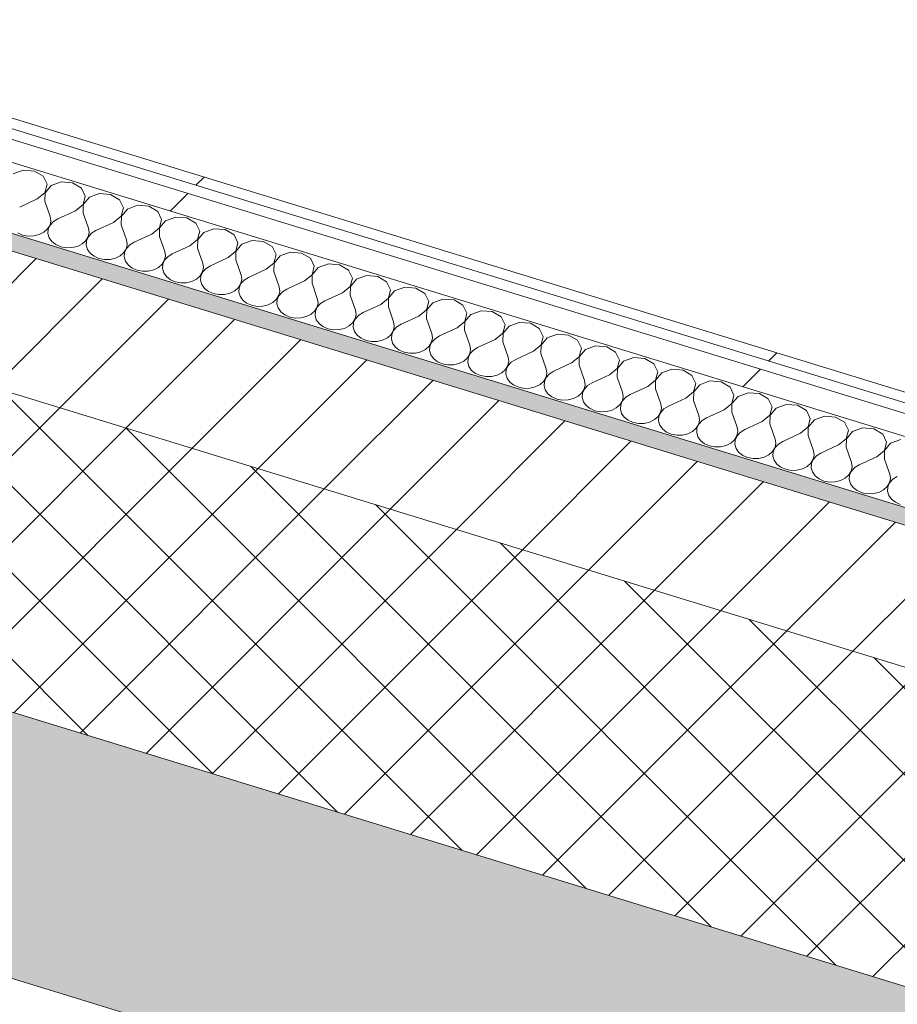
# Model space of a CAD drawing. Header units: millimetres. Extents: x -2220 to 52371, y -4077 to 6953.
# Tile 39 of 228: x 4169 to 4600, y -2213 to -1730. Entities that reach past the tile are written whole.
import ezdxf

# ---------------------------------------------------------------- set-up
doc = ezdxf.new("R2010")
doc.units = ezdxf.units.MM
doc.header["$MEASUREMENT"] = 0
doc.linetypes.add('Wipeout_Contour', pattern=[1000, 0, -1000])
doc.layers.add('12_FAÇ_Façana', color=7, linetype='Continuous')
doc.layers.add('Nuevo_08_E_Envans secs', color=7, linetype='Continuous')
for name, color, linetype, lineweight, true_color in [('12_FAÇ_Façana_Pluma_Nº__102', 7, 'Continuous', 5, 0xcccccc), ('12_FAÇ_Façana_Pluma_Nº__174', 7, 'Continuous', 13, 0xe4ad2c), ('12_FAÇ_Façana_Pluma_Nº__176', 7, 'Continuous', 15, 0x93a0c6), ('Nuevo_08_E_Envans secs_Pluma_Nº__102', 7, 'Continuous', 5, 0xcccccc), ('Nuevo_08_E_Envans secs_Pluma_Nº__171', 171, 'Continuous', 13, 0xaaaaff), ('Nuevo_08_E_Envans secs_Pluma_Nº__177', 7, 'Continuous', 15, 0xf7e046)]:
    doc.layers.add(name, color=color, linetype=linetype, lineweight=lineweight, true_color=true_color)
for name, color, linetype, lineweight in [('12_FAÇ_Façana_Pluma_Nº__2', 8, 'Continuous', 5), ('12_FAÇ_Façana_Pluma_Nº__7', 7, 'Continuous', 5), ('Nuevo_08_E_Envans secs_Pluma_Nº__1', 7, 'Continuous', 5)]:
    doc.layers.add(name, color=color, linetype=linetype, lineweight=lineweight)
pattern_1 = [(45, (0, 0), (-183.848, 183.848), [195, -65]), (45, (7e-14, 183.85), (-183.848, 183.848), [195, -65])]

# ---------------------------------------------------------------- blocks, each defined once
blk = doc.blocks.new('Elem Sección_14_1')
at = {"layer": '12_FAÇ_Façana_Pluma_Nº__102', "linetype": 'Continuous', "lineweight": 0, "true_color": 0xe5e5e5}
blk.add_hatch(color=254, dxfattribs=at).paths.add_polyline_path([(778.79, -1161.36), (9655.75, -3885.6), (9715.31, -3773.22), (6546.37, -2800.71), (6538.43, -2815.7), (6095.56, -2679.79), (6103.5, -2664.8), (838.34, -1048.99)])
at = {"layer": '12_FAÇ_Façana_Pluma_Nº__174', "linetype": 'Continuous', "lineweight": 13, "true_color": 0xe4ad2c}
h = blk.add_hatch(dxfattribs=at)
h.set_pattern_fill('SATE_Aislamiento_0001', color=42, style=0, pattern_type=2)
h.set_pattern_definition([(45, (0, 0), (-21.2132, 21.2132), []), (135, (0, 0), (21.2132, 21.2132), [])])
h.paths.add_polyline_path([(6103.5, -2664.8), (6174.97, -2529.96), (6135.6, -2517.87), (949.17, -926.22), (909.8, -914.14), (838.34, -1048.99)])
at = {"layer": '12_FAÇ_Façana_Pluma_Nº__176', "linetype": 'Continuous', "lineweight": 0, "true_color": 0x495063}
blk.add_hatch(color=251, dxfattribs=at).paths.add_polyline_path([(6167.36, -2457.94), (6171.33, -2450.45), (984.9, -858.8), (980.93, -866.29)])
at = {"layer": '12_FAÇ_Façana_Pluma_Nº__2', "linetype": 'Continuous', "lineweight": 5}
h = blk.add_hatch(dxfattribs=at)
h.set_pattern_fill('Ceramic_0001', color=8, style=0, pattern_type=2)
h.set_pattern_definition([(45, (0, 0), (-21.2132, 21.2132), [])])
h.paths.add_polyline_path([(980.93, -866.29), (949.17, -926.22), (6135.6, -2517.87), (6167.36, -2457.94)])
at = {"layer": '12_FAÇ_Façana_Pluma_Nº__7', "color": 7, "linetype": 'Continuous', "lineweight": 5}
for p, q in [((980.93, -866.29), (6167.36, -2457.94)), ((838.34, -1048.99), (6103.5, -2664.8)), ((813.23, -1171.93), (9655.75, -3885.6))]:
    blk.add_line(p, q, dxfattribs=at)
at = {"layer": '12_FAÇ_Façana_Pluma_Nº__7', "color": 7, "linetype": 'Continuous', "lineweight": 5, "flags": 128}
blk.add_lwpolyline([(909.8, -914.14), (949.17, -926.22), (6135.6, -2517.87), (6174.97, -2529.96)], dxfattribs=at)
blk = doc.blocks.new('*X142')
at = {"layer": 'Nuevo_08_E_Envans secs_Pluma_Nº__102', "color": 254, "linetype": 'Continuous', "lineweight": 5, "true_color": 0xcccccc}
for p, q in [((4170.9, -1803.77), (4165.92, -1805.59)), ((4176.39, -1804.22), (4170.9, -1803.77)), ((4180.76, -1806.79), (4176.39, -1804.22)), ((4182.69, -1810.73), (4180.76, -1806.79)), ((4181.61, -1814.86), (4182.69, -1810.73)), ((4184.67, -1811.34), (4181.68, -1814.88)), ((4189.65, -1809.52), (4184.67, -1811.34)), ((4195.14, -1809.97), (4189.65, -1809.52)), ((4199.5, -1812.55), (4195.14, -1809.97)), ((4201.43, -1816.49), (4199.5, -1812.55)), ((4177.84, -1817.93), (4169.19, -1821.92)), ((4177.84, -1817.93), (4181.61, -1814.86)), ((4181.68, -1814.88), (4181.59, -1819.08)), ((4200.35, -1820.61), (4201.43, -1816.49)), ((4203.41, -1817.09), (4200.43, -1820.63)), ((4208.39, -1815.28), (4203.41, -1817.09)), ((4213.88, -1815.72), (4208.39, -1815.28)), ((4218.25, -1818.3), (4213.88, -1815.72)), ((4181.59, -1819.08), (4184.19, -1826.52)), ((4196.59, -1823.69), (4200.35, -1820.61)), ((4200.43, -1820.63), (4200.34, -1824.84)), ((4220.18, -1822.24), (4218.25, -1818.3)), ((4219.1, -1826.36), (4220.18, -1822.24)), ((4222.16, -1822.85), (4219.17, -1826.39)), ((4227.14, -1821.03), (4222.16, -1822.85)), ((4232.63, -1821.48), (4227.14, -1821.03)), ((4236.99, -1824.05), (4232.63, -1821.48)), ((4184.53, -1828.63), (4184.19, -1826.52)), ((4187.94, -1827.67), (4185.77, -1829.01)), ((4196.59, -1823.69), (4187.94, -1827.67)), ((4200.34, -1824.84), (4202.93, -1832.27)), ((4215.33, -1829.44), (4219.1, -1826.36)), ((4219.17, -1826.39), (4219.08, -1830.59)), ((4238.92, -1827.99), (4236.99, -1824.05)), ((4245.88, -1826.78), (4240.9, -1828.6)), ((4251.38, -1827.23), (4245.88, -1826.78)), ((4255.74, -1829.81), (4251.38, -1827.23)), ((4181.11, -1834.26), (4182.93, -1832.65)), ((4182.93, -1832.65), (4184.1, -1830.72)), ((4184.17, -1830.75), (4183.26, -1832.75)), ((4184.1, -1830.72), (4184.53, -1828.63)), ((4185.77, -1829.01), (4184.17, -1830.75)), ((4203.27, -1834.38), (4202.93, -1832.27)), ((4215.33, -1829.44), (4206.68, -1833.42)), ((4219.08, -1830.59), (4221.68, -1838.02)), ((4234.08, -1835.19), (4237.84, -1832.12)), ((4237.92, -1832.14), (4237.83, -1836.34)), ((4237.84, -1832.12), (4238.92, -1827.99)), ((4240.9, -1828.6), (4237.92, -1832.14)), ((4257.67, -1833.75), (4255.74, -1829.81)), ((4264.63, -1832.53), (4259.65, -1834.35)), ((4270.12, -1832.98), (4264.63, -1832.53)), ((4168.22, -1834.58), (4170.64, -1835.63)), ((4170.64, -1835.63), (4173.35, -1836.15)), ((4173.35, -1836.15), (4176.13, -1836.08)), ((4176.13, -1836.08), (4178.79, -1835.43)), ((4178.79, -1835.43), (4181.11, -1834.26)), ((4183.26, -1832.75), (4183.09, -1834.87)), ((4183.09, -1834.87), (4183.7, -1836.94)), ((4183.7, -1836.94), (4185.02, -1838.81)), ((4201.68, -1838.4), (4202.84, -1836.47)), ((4202.92, -1836.5), (4202, -1838.5)), ((4202.84, -1836.47), (4203.27, -1834.38)), ((4204.52, -1834.76), (4202.92, -1836.5)), ((4206.68, -1833.42), (4204.52, -1834.76)), ((4234.08, -1835.19), (4225.43, -1839.17)), ((4237.83, -1836.34), (4240.43, -1843.78)), ((4256.59, -1837.87), (4257.67, -1833.75)), ((4259.65, -1834.35), (4256.67, -1837.89)), ((4274.48, -1835.56), (4270.12, -1832.98)), ((4276.41, -1839.5), (4274.48, -1835.56)), ((4185.02, -1838.81), (4186.97, -1840.33)), ((4186.97, -1840.33), (4189.39, -1841.39)), ((4189.39, -1841.39), (4192.09, -1841.9)), ((4192.09, -1841.9), (4194.88, -1841.83)), ((4194.88, -1841.83), (4197.54, -1841.19)), ((4197.54, -1841.19), (4199.86, -1840.01)), ((4199.86, -1840.01), (4201.68, -1838.4)), ((4202, -1838.5), (4201.84, -1840.62)), ((4201.84, -1840.62), (4202.44, -1842.69)), ((4220.42, -1844.16), (4221.59, -1842.23)), ((4221.66, -1842.25), (4220.75, -1844.26)), ((4221.59, -1842.23), (4222.02, -1840.13)), ((4223.27, -1840.51), (4221.66, -1842.25)), ((4222.02, -1840.13), (4221.68, -1838.02)), ((4225.43, -1839.17), (4223.27, -1840.51)), ((4252.82, -1840.95), (4244.18, -1844.93)), ((4252.82, -1840.95), (4256.59, -1837.87)), ((4256.67, -1837.89), (4256.57, -1842.1)), ((4256.57, -1842.1), (4259.17, -1849.53)), ((4275.34, -1843.62), (4276.41, -1839.5)), ((4278.39, -1840.11), (4275.41, -1843.64)), ((4283.37, -1838.29), (4278.39, -1840.11)), ((4288.87, -1838.73), (4283.37, -1838.29)), ((4293.23, -1841.31), (4288.87, -1838.73)), ((4295.16, -1845.25), (4293.23, -1841.31)), ((4202.44, -1842.69), (4203.77, -1844.56)), ((4203.77, -1844.56), (4205.71, -1846.08)), ((4205.71, -1846.08), (4208.13, -1847.14)), ((4208.13, -1847.14), (4210.84, -1847.65)), ((4213.62, -1847.59), (4216.28, -1846.94)), ((4216.28, -1846.94), (4218.61, -1845.77)), ((4218.61, -1845.77), (4220.42, -1844.16)), ((4220.75, -1844.26), (4220.58, -1846.37)), ((4220.58, -1846.37), (4221.19, -1848.45)), ((4240.33, -1847.98), (4240.76, -1845.88)), ((4242.01, -1846.27), (4240.41, -1848)), ((4240.76, -1845.88), (4240.43, -1843.78)), ((4244.18, -1844.93), (4242.01, -1846.27)), ((4271.57, -1846.7), (4262.92, -1850.68)), ((4271.57, -1846.7), (4275.34, -1843.62)), ((4275.41, -1843.64), (4275.32, -1847.85)), ((4294.08, -1849.37), (4295.16, -1845.25)), ((4297.14, -1845.86), (4294.16, -1849.4)), ((4302.12, -1844.04), (4297.14, -1845.86)), ((4307.61, -1844.49), (4302.12, -1844.04)), ((4311.98, -1847.06), (4307.61, -1844.49)), ((4313.91, -1851), (4311.98, -1847.06)), ((4210.84, -1847.65), (4213.62, -1847.59)), ((4221.19, -1848.45), (4222.51, -1850.31)), ((4222.51, -1850.31), (4224.46, -1851.83)), ((4224.46, -1851.83), (4226.88, -1852.89)), ((4235.03, -1852.69), (4237.35, -1851.52)), ((4237.35, -1851.52), (4239.17, -1849.91)), ((4239.17, -1849.91), (4240.33, -1847.98)), ((4239.49, -1850.01), (4239.33, -1852.13)), ((4240.41, -1848), (4239.49, -1850.01)), ((4259.08, -1853.73), (4259.51, -1851.64)), ((4260.76, -1852.02), (4259.15, -1853.76)), ((4259.51, -1851.64), (4259.17, -1849.53)), ((4262.92, -1850.68), (4260.76, -1852.02)), ((4275.32, -1847.85), (4277.92, -1855.28)), ((4290.31, -1852.45), (4294.08, -1849.37)), ((4294.16, -1849.4), (4294.06, -1853.6)), ((4312.83, -1855.13), (4313.91, -1851)), ((4315.88, -1851.61), (4312.9, -1855.15)), ((4320.87, -1849.79), (4315.88, -1851.61)), ((4326.36, -1850.24), (4320.87, -1849.79)), ((4330.72, -1852.82), (4326.36, -1850.24)), ((4226.88, -1852.89), (4229.58, -1853.41)), ((4229.58, -1853.41), (4232.37, -1853.34)), ((4232.37, -1853.34), (4235.03, -1852.69)), ((4239.33, -1852.13), (4239.94, -1854.2)), ((4239.94, -1854.2), (4241.26, -1856.07)), ((4241.26, -1856.07), (4243.21, -1857.59)), ((4256.1, -1857.27), (4257.91, -1855.66)), ((4257.91, -1855.66), (4259.08, -1853.73)), ((4258.24, -1855.76), (4258.08, -1857.88)), ((4259.15, -1853.76), (4258.24, -1855.76)), ((4278.26, -1857.39), (4277.92, -1855.28)), ((4281.67, -1856.43), (4279.5, -1857.77)), ((4290.31, -1852.45), (4281.67, -1856.43)), ((4294.06, -1853.6), (4296.66, -1861.03)), ((4309.06, -1858.2), (4312.83, -1855.13)), ((4312.9, -1855.15), (4312.81, -1859.35)), ((4332.65, -1856.76), (4330.72, -1852.82)), ((4331.57, -1860.88), (4332.65, -1856.76)), ((4339.61, -1855.55), (4334.63, -1857.36)), ((4345.1, -1855.99), (4339.61, -1855.55)), ((4349.47, -1858.57), (4345.1, -1855.99)), ((4243.21, -1857.59), (4245.62, -1858.64)), ((4245.62, -1858.64), (4248.33, -1859.16)), ((4248.33, -1859.16), (4251.12, -1859.09)), ((4251.12, -1859.09), (4253.77, -1858.45)), ((4253.77, -1858.45), (4256.1, -1857.27)), ((4258.08, -1857.88), (4258.68, -1859.95)), ((4258.68, -1859.95), (4260.01, -1861.82)), ((4274.84, -1863.03), (4276.66, -1861.41)), ((4276.66, -1861.41), (4277.82, -1859.49)), ((4276.98, -1861.51), (4276.82, -1863.63)), ((4277.9, -1859.51), (4276.98, -1861.51)), ((4277.82, -1859.49), (4278.26, -1857.39)), ((4279.5, -1857.77), (4277.9, -1859.51)), ((4297, -1863.14), (4296.66, -1861.03)), ((4309.06, -1858.2), (4300.41, -1862.19)), ((4312.81, -1859.35), (4315.41, -1866.79)), ((4327.81, -1863.96), (4331.57, -1860.88)), ((4331.65, -1860.9), (4331.56, -1865.11)), ((4334.63, -1857.36), (4331.65, -1860.9)), ((4351.4, -1862.51), (4349.47, -1858.57)), ((4358.36, -1861.3), (4353.38, -1863.12)), ((4363.85, -1861.75), (4358.36, -1861.3)), ((4260.01, -1861.82), (4261.95, -1863.34)), ((4261.95, -1863.34), (4264.37, -1864.4)), ((4264.37, -1864.4), (4267.07, -1864.91)), ((4267.07, -1864.91), (4269.86, -1864.84)), ((4269.86, -1864.84), (4272.52, -1864.2)), ((4272.52, -1864.2), (4274.84, -1863.03)), ((4276.82, -1863.63), (4277.43, -1865.7)), ((4277.43, -1865.7), (4278.75, -1867.57)), ((4295.4, -1867.17), (4296.57, -1865.24)), ((4296.65, -1865.26), (4295.73, -1867.27)), ((4296.57, -1865.24), (4297, -1863.14)), ((4298.25, -1863.52), (4296.65, -1865.26)), ((4300.41, -1862.19), (4298.25, -1863.52)), ((4327.81, -1863.96), (4319.16, -1867.94)), ((4331.56, -1865.11), (4334.15, -1872.54)), ((4350.32, -1866.63), (4351.4, -1862.51)), ((4353.38, -1863.12), (4350.39, -1866.66)), ((4368.21, -1864.32), (4363.85, -1861.75)), ((4370.14, -1868.26), (4368.21, -1864.32)), ((4278.75, -1867.57), (4280.7, -1869.09)), ((4280.7, -1869.09), (4283.11, -1870.15)), ((4283.11, -1870.15), (4285.82, -1870.66)), ((4285.82, -1870.66), (4288.61, -1870.6)), ((4288.61, -1870.6), (4291.26, -1869.95)), ((4291.26, -1869.95), (4293.59, -1868.78)), ((4293.59, -1868.78), (4295.4, -1867.17)), ((4295.73, -1867.27), (4295.57, -1869.39)), ((4295.57, -1869.39), (4296.17, -1871.46)), ((4314.15, -1872.92), (4315.32, -1870.99)), ((4315.39, -1871.01), (4314.47, -1873.02)), ((4315.32, -1870.99), (4315.75, -1868.89)), ((4316.99, -1869.28), (4315.39, -1871.01)), ((4315.75, -1868.89), (4315.41, -1866.79)), ((4319.16, -1867.94), (4316.99, -1869.28)), ((4346.55, -1869.71), (4337.9, -1873.69)), ((4346.55, -1869.71), (4350.32, -1866.63)), ((4350.39, -1866.66), (4350.3, -1870.86)), ((4350.3, -1870.86), (4352.9, -1878.29)), ((4369.06, -1872.39), (4370.14, -1868.26)), ((4372.12, -1868.87), (4369.14, -1872.41)), ((4377.1, -1867.05), (4372.12, -1868.87)), ((4382.59, -1867.5), (4377.1, -1867.05)), ((4386.96, -1870.08), (4382.59, -1867.5)), ((4388.89, -1874.01), (4386.96, -1870.08)), ((4296.17, -1871.46), (4297.5, -1873.32)), ((4297.5, -1873.32), (4299.44, -1874.84)), ((4299.44, -1874.84), (4301.86, -1875.9)), ((4301.86, -1875.9), (4304.57, -1876.42)), ((4307.35, -1876.35), (4310.01, -1875.7)), ((4310.01, -1875.7), (4312.33, -1874.53)), ((4312.33, -1874.53), (4314.15, -1872.92)), ((4314.47, -1873.02), (4314.31, -1875.14)), ((4314.31, -1875.14), (4314.92, -1877.21)), ((4334.06, -1876.74), (4334.49, -1874.65)), ((4335.74, -1875.03), (4334.14, -1876.77)), ((4334.49, -1874.65), (4334.15, -1872.54)), ((4337.9, -1873.69), (4335.74, -1875.03)), ((4365.3, -1875.46), (4356.65, -1879.44)), ((4365.3, -1875.46), (4369.06, -1872.39)), ((4369.14, -1872.41), (4369.05, -1876.61)), ((4387.81, -1878.14), (4388.89, -1874.01)), ((4390.87, -1874.62), (4387.88, -1878.16)), ((4395.85, -1872.8), (4390.87, -1874.62)), ((4401.34, -1873.25), (4395.85, -1872.8)), ((4405.7, -1875.83), (4401.34, -1873.25)), ((4407.63, -1879.77), (4405.7, -1875.83)), ((4304.57, -1876.42), (4307.35, -1876.35)), ((4314.92, -1877.21), (4316.24, -1879.08)), ((4316.24, -1879.08), (4318.19, -1880.6)), ((4318.19, -1880.6), (4320.61, -1881.66)), ((4328.75, -1881.46), (4331.08, -1880.28)), ((4331.08, -1880.28), (4332.89, -1878.67)), ((4332.89, -1878.67), (4334.06, -1876.74)), ((4333.22, -1878.77), (4333.06, -1880.89)), ((4333.06, -1880.89), (4333.66, -1882.96)), ((4334.14, -1876.77), (4333.22, -1878.77)), ((4352.81, -1882.5), (4353.24, -1880.4)), ((4354.48, -1880.78), (4352.88, -1882.52)), ((4353.24, -1880.4), (4352.9, -1878.29)), ((4356.65, -1879.44), (4354.48, -1880.78)), ((4369.05, -1876.61), (4371.64, -1884.05)), ((4384.04, -1881.21), (4387.81, -1878.14)), ((4387.88, -1878.16), (4387.79, -1882.37)), ((4406.55, -1883.89), (4407.63, -1879.77)), ((4409.61, -1880.37), (4406.63, -1883.91)), ((4414.59, -1878.56), (4409.61, -1880.37)), ((4420.09, -1879), (4414.59, -1878.56)), ((4424.45, -1881.58), (4420.09, -1879)), ((4320.61, -1881.66), (4323.31, -1882.17)), ((4323.31, -1882.17), (4326.1, -1882.1)), ((4326.1, -1882.1), (4328.75, -1881.46)), ((4333.66, -1882.96), (4334.99, -1884.83)), ((4334.99, -1884.83), (4336.93, -1886.35)), ((4349.82, -1886.04), (4351.64, -1884.42)), ((4351.64, -1884.42), (4352.81, -1882.5)), ((4351.97, -1884.53), (4351.8, -1886.64)), ((4352.88, -1882.52), (4351.97, -1884.53)), ((4371.98, -1886.15), (4371.64, -1884.05)), ((4375.39, -1885.2), (4373.23, -1886.54)), ((4384.04, -1881.21), (4375.39, -1885.2)), ((4387.79, -1882.37), (4390.39, -1889.8)), ((4402.79, -1886.97), (4406.55, -1883.89)), ((4406.63, -1883.91), (4406.54, -1888.12)), ((4426.38, -1885.52), (4424.45, -1881.58)), ((4425.3, -1889.64), (4426.38, -1885.52)), ((4433.34, -1884.31), (4428.36, -1886.13)), ((4438.83, -1884.76), (4433.34, -1884.31)), ((4443.19, -1887.33), (4438.83, -1884.76)), ((4336.93, -1886.35), (4339.35, -1887.41)), ((4339.35, -1887.41), (4342.06, -1887.92)), ((4342.06, -1887.92), (4344.84, -1887.85)), ((4344.84, -1887.85), (4347.5, -1887.21)), ((4347.5, -1887.21), (4349.82, -1886.04)), ((4351.8, -1886.64), (4352.41, -1888.72)), ((4352.41, -1888.72), (4353.73, -1890.58)), ((4353.73, -1890.58), (4355.68, -1892.1)), ((4368.57, -1891.79), (4370.39, -1890.18)), ((4370.39, -1890.18), (4371.55, -1888.25)), ((4370.71, -1890.28), (4370.55, -1892.4)), ((4371.63, -1888.27), (4370.71, -1890.28)), ((4371.55, -1888.25), (4371.98, -1886.15)), ((4373.23, -1886.54), (4371.63, -1888.27)), ((4390.73, -1891.91), (4390.39, -1889.8)), ((4402.79, -1886.97), (4394.14, -1890.95)), ((4406.54, -1888.12), (4409.14, -1895.55)), ((4421.53, -1892.72), (4425.3, -1889.64)), ((4425.38, -1889.67), (4425.28, -1893.87)), ((4428.36, -1886.13), (4425.38, -1889.67)), ((4445.12, -1891.27), (4443.19, -1887.33)), ((4452.08, -1890.06), (4447.1, -1891.88)), ((4457.58, -1890.51), (4452.08, -1890.06)), ((4461.94, -1893.09), (4457.58, -1890.51)), ((4355.68, -1892.1), (4358.1, -1893.16)), ((4358.1, -1893.16), (4360.8, -1893.68)), ((4360.8, -1893.68), (4363.59, -1893.61)), ((4363.59, -1893.61), (4366.25, -1892.96)), ((4366.25, -1892.96), (4368.57, -1891.79)), ((4370.55, -1892.4), (4371.15, -1894.47)), ((4371.15, -1894.47), (4372.48, -1896.34)), ((4389.13, -1895.93), (4390.3, -1894)), ((4390.37, -1894.03), (4389.46, -1896.03)), ((4390.3, -1894), (4390.73, -1891.91)), ((4391.98, -1892.29), (4390.37, -1894.03)), ((4394.14, -1890.95), (4391.98, -1892.29)), ((4409.47, -1897.66), (4409.14, -1895.55)), ((4421.53, -1892.72), (4412.89, -1896.7)), ((4425.28, -1893.87), (4427.88, -1901.3)), ((4440.28, -1898.47), (4444.05, -1895.4)), ((4444.12, -1895.42), (4444.03, -1899.62)), ((4444.05, -1895.4), (4445.12, -1891.27)), ((4447.1, -1891.88), (4444.12, -1895.42)), ((4463.87, -1897.03), (4461.94, -1893.09)), ((4372.48, -1896.34), (4374.42, -1897.86)), ((4374.42, -1897.86), (4376.84, -1898.91)), ((4376.84, -1898.91), (4379.55, -1899.43)), ((4379.55, -1899.43), (4382.33, -1899.36)), ((4382.33, -1899.36), (4384.99, -1898.72)), ((4384.99, -1898.72), (4387.32, -1897.54)), ((4387.32, -1897.54), (4389.13, -1895.93)), ((4389.46, -1896.03), (4389.29, -1898.15)), ((4389.29, -1898.15), (4389.9, -1900.22)), ((4389.9, -1900.22), (4391.23, -1902.09)), ((4407.88, -1901.68), (4409.04, -1899.76)), ((4409.12, -1899.78), (4408.2, -1901.78)), ((4409.04, -1899.76), (4409.47, -1897.66)), ((4410.72, -1898.04), (4409.12, -1899.78)), ((4412.89, -1896.7), (4410.72, -1898.04)), ((4440.28, -1898.47), (4431.63, -1902.46)), ((4444.03, -1899.62), (4446.63, -1907.06)), ((4462.79, -1901.15), (4463.87, -1897.03)), ((4465.85, -1897.63), (4462.87, -1901.17)), ((4470.83, -1895.82), (4465.85, -1897.63)), ((4476.32, -1896.26), (4470.83, -1895.82)), ((4480.69, -1898.84), (4476.32, -1896.26)), ((4482.62, -1902.78), (4480.69, -1898.84)), ((4391.23, -1902.09), (4393.17, -1903.61)), ((4393.17, -1903.61), (4395.59, -1904.67)), ((4395.59, -1904.67), (4398.29, -1905.18)), ((4398.29, -1905.18), (4401.08, -1905.11)), ((4401.08, -1905.11), (4403.74, -1904.47)), ((4403.74, -1904.47), (4406.06, -1903.29)), ((4406.06, -1903.29), (4407.88, -1901.68)), ((4408.2, -1901.78), (4408.04, -1903.9)), ((4408.04, -1903.9), (4408.65, -1905.97)), ((4427.79, -1905.51), (4428.22, -1903.41)), ((4429.47, -1903.79), (4427.86, -1905.53)), ((4428.22, -1903.41), (4427.88, -1901.3)), ((4431.63, -1902.46), (4429.47, -1903.79)), ((4459.02, -1904.23), (4450.38, -1908.21)), ((4459.02, -1904.23), (4462.79, -1901.15)), ((4462.87, -1901.17), (4462.77, -1905.38)), ((4481.54, -1906.9), (4482.62, -1902.78)), ((4484.59, -1903.39), (4481.61, -1906.93)), ((4489.58, -1901.57), (4484.59, -1903.39)), ((4495.07, -1902.01), (4489.58, -1901.57)), ((4499.43, -1904.59), (4495.07, -1902.01)), ((4501.36, -1908.53), (4499.43, -1904.59)), ((4408.65, -1905.97), (4409.97, -1907.84)), ((4409.97, -1907.84), (4411.92, -1909.36)), ((4411.92, -1909.36), (4414.33, -1910.42)), ((4422.48, -1910.22), (4424.81, -1909.05)), ((4424.81, -1909.05), (4426.62, -1907.44)), ((4426.62, -1907.44), (4427.79, -1905.51)), ((4426.95, -1907.54), (4426.79, -1909.66)), ((4426.79, -1909.66), (4427.39, -1911.73)), ((4427.86, -1905.53), (4426.95, -1907.54)), ((4446.53, -1911.26), (4446.97, -1909.16)), ((4448.21, -1909.55), (4446.61, -1911.28)), ((4446.97, -1909.16), (4446.63, -1907.06)), ((4450.38, -1908.21), (4448.21, -1909.55)), ((4462.77, -1905.38), (4465.37, -1912.81)), ((4477.77, -1909.98), (4469.12, -1913.96)), ((4477.77, -1909.98), (4481.54, -1906.9)), ((4481.61, -1906.93), (4481.52, -1911.13)), ((4500.28, -1912.65), (4501.36, -1908.53)), ((4503.34, -1909.14), (4500.36, -1912.68)), ((4508.32, -1907.32), (4503.34, -1909.14)), ((4513.81, -1907.77), (4508.32, -1907.32)), ((4518.18, -1910.35), (4513.81, -1907.77)), ((4414.33, -1910.42), (4417.04, -1910.93)), ((4417.04, -1910.93), (4419.83, -1910.87)), ((4419.83, -1910.87), (4422.48, -1910.22)), ((4427.39, -1911.73), (4428.72, -1913.59)), ((4428.72, -1913.59), (4430.66, -1915.11)), ((4441.23, -1915.97), (4443.55, -1914.8)), ((4443.55, -1914.8), (4445.37, -1913.19)), ((4445.37, -1913.19), (4446.53, -1911.26)), ((4445.69, -1913.29), (4445.53, -1915.41)), ((4446.61, -1911.28), (4445.69, -1913.29)), ((4465.28, -1917.01), (4465.71, -1914.92)), ((4465.71, -1914.92), (4465.37, -1912.81)), ((4469.12, -1913.96), (4466.96, -1915.3)), ((4481.52, -1911.13), (4484.12, -1918.56)), ((4496.52, -1915.73), (4500.28, -1912.65)), ((4500.36, -1912.68), (4500.27, -1916.88)), ((4520.11, -1914.28), (4518.18, -1910.35)), ((4519.03, -1918.41), (4520.11, -1914.28)), ((4522.09, -1914.89), (4519.1, -1918.43)), ((4527.07, -1913.07), (4522.09, -1914.89)), ((4532.56, -1913.52), (4527.07, -1913.07)), ((4536.92, -1916.1), (4532.56, -1913.52)), ((4430.66, -1915.11), (4433.08, -1916.17)), ((4433.08, -1916.17), (4435.78, -1916.69)), ((4435.78, -1916.69), (4438.57, -1916.62)), ((4438.57, -1916.62), (4441.23, -1915.97)), ((4445.53, -1915.41), (4446.14, -1917.48)), ((4446.14, -1917.48), (4447.46, -1919.35)), ((4447.46, -1919.35), (4449.41, -1920.87)), ((4462.3, -1920.55), (4464.11, -1918.94)), ((4464.11, -1918.94), (4465.28, -1917.01)), ((4464.44, -1919.04), (4464.28, -1921.16)), ((4465.36, -1917.04), (4464.44, -1919.04)), ((4466.96, -1915.3), (4465.36, -1917.04)), ((4484.46, -1920.67), (4484.12, -1918.56)), ((4487.87, -1919.71), (4485.7, -1921.05)), ((4496.52, -1915.73), (4487.87, -1919.71)), ((4500.27, -1916.88), (4502.86, -1924.32)), ((4515.26, -1921.48), (4519.03, -1918.41)), ((4519.1, -1918.43), (4519.01, -1922.63)), ((4538.85, -1920.04), (4536.92, -1916.1)), ((4545.81, -1918.83), (4540.83, -1920.64)), ((4551.3, -1919.27), (4545.81, -1918.83)), ((4555.67, -1921.85), (4551.3, -1919.27)), ((4449.41, -1920.87), (4451.82, -1921.92)), ((4451.82, -1921.92), (4454.53, -1922.44)), ((4454.53, -1922.44), (4457.32, -1922.37)), ((4457.32, -1922.37), (4459.97, -1921.73)), ((4459.97, -1921.73), (4462.3, -1920.55)), ((4464.28, -1921.16), (4464.88, -1923.23)), ((4464.88, -1923.23), (4466.21, -1925.1)), ((4482.86, -1924.69), (4484.03, -1922.77)), ((4484.1, -1922.79), (4483.18, -1924.79)), ((4484.03, -1922.77), (4484.46, -1920.67)), ((4485.7, -1921.05), (4484.1, -1922.79)), ((4503.2, -1926.42), (4502.86, -1924.32)), ((4515.26, -1921.48), (4506.61, -1925.47)), ((4519.01, -1922.63), (4521.61, -1930.07)), ((4534.01, -1927.24), (4537.77, -1924.16)), ((4537.85, -1924.18), (4537.76, -1928.39)), ((4537.77, -1924.16), (4538.85, -1920.04)), ((4540.83, -1920.64), (4537.85, -1924.18)), ((4557.6, -1925.79), (4555.67, -1921.85)), ((4564.56, -1924.58), (4559.58, -1926.4)), ((4570.05, -1925.03), (4564.56, -1924.58)), ((4466.21, -1925.1), (4468.15, -1926.62)), ((4468.15, -1926.62), (4470.57, -1927.68)), ((4470.57, -1927.68), (4473.28, -1928.19)), ((4473.28, -1928.19), (4476.06, -1928.12)), ((4476.06, -1928.12), (4478.72, -1927.48)), ((4478.72, -1927.48), (4481.04, -1926.31)), ((4481.04, -1926.31), (4482.86, -1924.69)), ((4483.18, -1924.79), (4483.02, -1926.91)), ((4483.02, -1926.91), (4483.63, -1928.99)), ((4483.63, -1928.99), (4484.95, -1930.85)), ((4501.6, -1930.45), (4502.77, -1928.52)), ((4502.85, -1928.54), (4501.93, -1930.55)), ((4502.77, -1928.52), (4503.2, -1926.42)), ((4504.45, -1926.8), (4502.85, -1928.54)), ((4506.61, -1925.47), (4504.45, -1926.8)), ((4534.01, -1927.24), (4525.36, -1931.22)), ((4537.76, -1928.39), (4540.36, -1935.82)), ((4556.52, -1929.91), (4557.6, -1925.79)), ((4559.58, -1926.4), (4556.59, -1929.94)), ((4574.41, -1927.6), (4570.05, -1925.03)), ((4576.34, -1931.54), (4574.41, -1927.6)), ((4484.95, -1930.85), (4486.9, -1932.37)), ((4486.9, -1932.37), (4489.32, -1933.43)), ((4489.32, -1933.43), (4492.02, -1933.94)), ((4492.02, -1933.94), (4494.81, -1933.88)), ((4494.81, -1933.88), (4497.46, -1933.23)), ((4497.46, -1933.23), (4499.79, -1932.06)), ((4499.79, -1932.06), (4501.6, -1930.45)), ((4501.93, -1930.55), (4501.77, -1932.67)), ((4501.77, -1932.67), (4502.37, -1934.74)), ((4521.52, -1934.27), (4521.95, -1932.18)), ((4523.19, -1932.56), (4521.59, -1934.3)), ((4521.95, -1932.18), (4521.61, -1930.07)), ((4525.36, -1931.22), (4523.19, -1932.56)), ((4552.75, -1932.99), (4544.1, -1936.97)), ((4552.75, -1932.99), (4556.52, -1929.91)), ((4556.59, -1929.94), (4556.5, -1934.14)), ((4556.5, -1934.14), (4559.1, -1941.57)), ((4575.26, -1935.67), (4576.34, -1931.54)), ((4578.32, -1932.15), (4575.34, -1935.69)), ((4583.3, -1930.33), (4578.32, -1932.15)), ((4588.8, -1930.78), (4583.3, -1930.33)), ((4593.16, -1933.36), (4588.8, -1930.78)), ((4595.09, -1937.3), (4593.16, -1933.36)), ((4502.37, -1934.74), (4503.7, -1936.61)), ((4503.7, -1936.61), (4505.64, -1938.13)), ((4505.64, -1938.13), (4508.06, -1939.18)), ((4513.55, -1939.63), (4516.21, -1938.98)), ((4516.21, -1938.98), (4518.53, -1937.81)), ((4518.53, -1937.81), (4520.35, -1936.2)), ((4520.35, -1936.2), (4521.52, -1934.27)), ((4520.68, -1936.3), (4520.51, -1938.42)), ((4520.51, -1938.42), (4521.12, -1940.49)), ((4521.59, -1934.3), (4520.68, -1936.3)), ((4540.26, -1940.02), (4540.69, -1937.93)), ((4541.94, -1938.31), (4540.34, -1940.05)), ((4540.69, -1937.93), (4540.36, -1935.82)), ((4544.1, -1936.97), (4541.94, -1938.31)), ((4571.5, -1938.74), (4562.85, -1942.72)), ((4571.5, -1938.74), (4575.26, -1935.67)), ((4575.34, -1935.69), (4575.25, -1939.89)), ((4594.01, -1941.42), (4595.09, -1937.3)), ((4597.07, -1937.9), (4594.09, -1941.44)), ((4602.05, -1936.08), (4597.07, -1937.9)), ((4508.06, -1939.18), (4510.77, -1939.7)), ((4510.77, -1939.7), (4513.55, -1939.63)), ((4521.12, -1940.49), (4522.44, -1942.36)), ((4522.44, -1942.36), (4524.39, -1943.88)), ((4524.39, -1943.88), (4526.81, -1944.94)), ((4534.96, -1944.74), (4537.28, -1943.56)), ((4537.28, -1943.56), (4539.1, -1941.95)), ((4539.1, -1941.95), (4540.26, -1940.02)), ((4539.42, -1942.05), (4539.26, -1944.17)), ((4540.34, -1940.05), (4539.42, -1942.05)), ((4559.01, -1945.78), (4559.44, -1943.68)), ((4559.44, -1943.68), (4559.1, -1941.57)), ((4562.85, -1942.72), (4560.69, -1944.06)), ((4575.25, -1939.89), (4577.85, -1947.33)), ((4590.24, -1944.5), (4594.01, -1941.42)), ((4594.09, -1941.44), (4593.99, -1945.65)), ((4526.81, -1944.94), (4529.51, -1945.45)), ((4529.51, -1945.45), (4532.3, -1945.38)), ((4532.3, -1945.38), (4534.96, -1944.74)), ((4539.26, -1944.17), (4539.86, -1946.24)), ((4539.86, -1946.24), (4541.19, -1948.11)), ((4541.19, -1948.11), (4543.14, -1949.63)), ((4556.03, -1949.32), (4557.84, -1947.71)), ((4557.84, -1947.71), (4559.01, -1945.78)), ((4558.17, -1947.81), (4558, -1949.92)), ((4559.08, -1945.8), (4558.17, -1947.81)), ((4560.69, -1944.06), (4559.08, -1945.8)), ((4578.18, -1949.43), (4577.85, -1947.33)), ((4581.6, -1948.48), (4579.43, -1949.82)), ((4590.24, -1944.5), (4581.6, -1948.48)), ((4593.99, -1945.65), (4596.59, -1953.08)), ((4543.14, -1949.63), (4545.55, -1950.69)), ((4545.55, -1950.69), (4548.26, -1951.2)), ((4548.26, -1951.2), (4551.04, -1951.14)), ((4551.04, -1951.14), (4553.7, -1950.49)), ((4553.7, -1950.49), (4556.03, -1949.32)), ((4558, -1949.92), (4558.61, -1952)), ((4558.61, -1952), (4559.94, -1953.86)), ((4574.77, -1955.07), (4576.59, -1953.46)), ((4576.59, -1953.46), (4577.75, -1951.53)), ((4576.91, -1953.56), (4576.75, -1955.68)), ((4577.83, -1951.55), (4576.91, -1953.56)), ((4577.75, -1951.53), (4578.18, -1949.43)), ((4579.43, -1949.82), (4577.83, -1951.55)), ((4596.93, -1955.19), (4596.59, -1953.08)), ((4559.94, -1953.86), (4561.88, -1955.38)), ((4561.88, -1955.38), (4564.3, -1956.44)), ((4564.3, -1956.44), (4567, -1956.96)), ((4567, -1956.96), (4569.79, -1956.89)), ((4569.79, -1956.89), (4572.45, -1956.24)), ((4572.45, -1956.24), (4574.77, -1955.07)), ((4576.75, -1955.68), (4577.36, -1957.75)), ((4577.36, -1957.75), (4578.68, -1959.62)), ((4595.33, -1959.21), (4596.5, -1957.28)), ((4596.58, -1957.31), (4595.66, -1959.31)), ((4596.5, -1957.28), (4596.93, -1955.19)), ((4598.18, -1955.57), (4596.58, -1957.31)), ((4600.34, -1954.23), (4598.18, -1955.57)), ((4578.68, -1959.62), (4580.63, -1961.14)), ((4580.63, -1961.14), (4583.04, -1962.19)), ((4583.04, -1962.19), (4585.75, -1962.71)), ((4585.75, -1962.71), (4588.54, -1962.64)), ((4588.54, -1962.64), (4591.19, -1962)), ((4591.19, -1962), (4593.52, -1960.82)), ((4593.52, -1960.82), (4595.33, -1959.21)), ((4595.66, -1959.31), (4595.5, -1961.43)), ((4595.5, -1961.43), (4596.1, -1963.5)), ((4596.1, -1963.5), (4597.43, -1965.37)), ((4597.43, -1965.37), (4599.37, -1966.89)), ((4599.37, -1966.89), (4601.79, -1967.95))]:
    blk.add_line(p, q, dxfattribs=at)
blk = doc.blocks.new('Elem Sección_111_1')
at = {"layer": 'Nuevo_08_E_Envans secs', "lineweight": 0}
blk.add_blockref('*X142', (0, 0), dxfattribs=at)
at = {"color": 254, "linetype": 'Wipeout_Contour', "lineweight": 0, "ltscale": 15755.887503}
blk.add_wipeout([(968.96, -802.52), (6170.16, -2398.7), (6172.54, -2394.21), (971.34, -798.02)], dxfattribs=at).dxf.layer = 'Nuevo_08_E_Envans secs'
at = {"layer": 'Nuevo_08_E_Envans secs_Pluma_Nº__171', "linetype": 'Continuous', "lineweight": 13, "true_color": 0xaaaaff}
h = blk.add_hatch(dxfattribs=at)
h.set_pattern_fill('Panellat_HPL_0001', color=161, style=0, pattern_type=2)
h.set_pattern_definition(pattern_1)
h.paths.add_polyline_path([(968.96, -802.52), (6170.16, -2398.7), (6172.54, -2394.21), (971.34, -798.02)])
at = {"color": 254, "linetype": 'Wipeout_Contour', "lineweight": 0, "ltscale": 15758.288048}
blk.add_wipeout([(6162.61, -2412.93), (6167.77, -2403.19), (966.58, -807.01), (961.42, -816.75)], dxfattribs=at).dxf.layer = 'Nuevo_08_E_Envans secs'
at = {"layer": 'Nuevo_08_E_Envans secs_Pluma_Nº__177', "linetype": 'Continuous', "lineweight": 15, "true_color": 0xf7e046}
h = blk.add_hatch(dxfattribs=at)
h.set_pattern_fill('Panellat_HPL_0001', color=53, style=0, pattern_type=2)
h.set_pattern_definition(pattern_1)
h.paths.add_polyline_path([(6162.61, -2412.93), (6167.77, -2403.19), (966.58, -807.01), (961.42, -816.75)])
at = {"layer": 'Nuevo_08_E_Envans secs_Pluma_Nº__1', "color": 7, "linetype": 'Continuous', "lineweight": 5}
for p, q in [((968.96, -802.52), (6170.16, -2398.7)), ((966.58, -807.01), (6167.77, -2403.19)), ((961.42, -816.75), (6162.61, -2412.93)), ((1035.31, -817.65), (6172.54, -2394.21)), ((984.9, -858.8), (6146.73, -2442.9))]:
    blk.add_line(p, q, dxfattribs=at)

msp = doc.modelspace()

# ---------------------------------------------------------------- block references
at = {"layer": '12_FAÇ_Façana', "lineweight": 0}
msp.add_blockref('Elem Sección_14_1', (0, 0), dxfattribs=at)

# ---------------------------------------------------------------- next in the draw order: block references
at = {"layer": 'Nuevo_08_E_Envans secs', "lineweight": 0}
msp.add_blockref('Elem Sección_111_1', (0, 0), dxfattribs=at)

doc.saveas('drawing.dxf')
